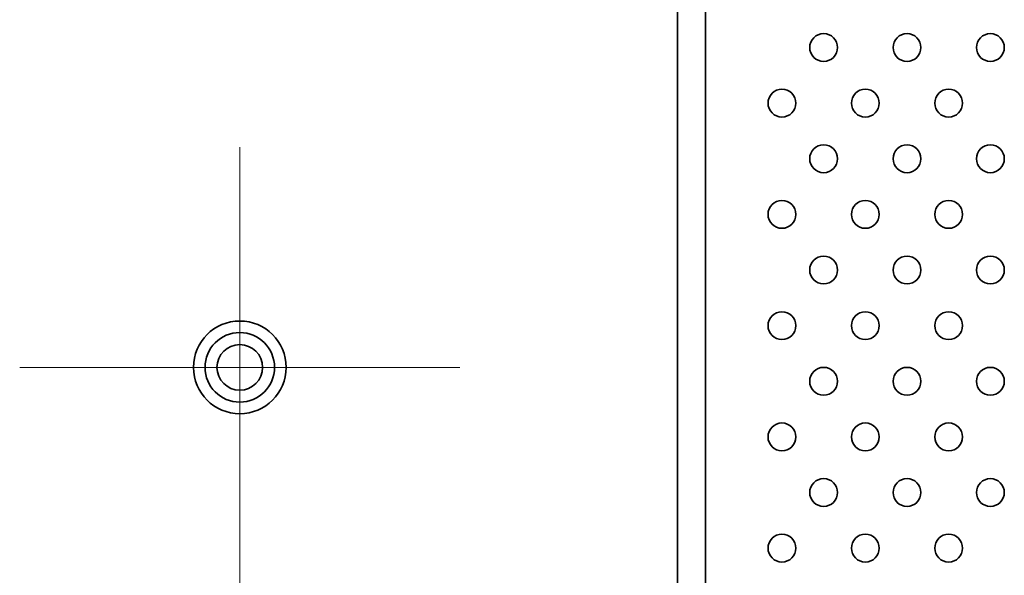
# Model space of a CAD drawing. Header units: millimetres. Extents: x 0 to 3360, y 0 to 2376.
# Tile 79 of 82: x 2854 to 2961, y 1641 to 1701. Entities that reach past the tile are written whole.
import ezdxf

# ---------------------------------------------------------------- set-up
doc = ezdxf.new("R2010")
doc.units = ezdxf.units.MM
doc.header["$LTSCALE"] = 8
for name, color, linetype, lineweight in [('Mittelpunktmarkierung(ISO)', 7, 'Continuous', 18), ('Sichtbare Kanten(ISO)', 7, 'Continuous', 35), ('Sichtbare tangentiale Kanten(ISO)', 7, 'Continuous', 35)]:
    doc.layers.add(name, color=color, linetype=linetype, lineweight=lineweight)

msp = doc.modelspace()

# ---------------------------------------------------------------- linework, layer by layer
at = {"layer": 'Mittelpunktmarkierung(ISO)', "linetype": 'Continuous'}
for p, q in [((2878.2, 1686.83), (2878.2, 1639.33)), ((2901.95, 1663.08), (2854.45, 1663.08))]:
    msp.add_line(p, q, dxfattribs=at)
at = {"layer": 'Sichtbare Kanten(ISO)'}
msp.add_line((2928.45, 1915.96), (2928.45, 1608.08), dxfattribs=at)
for centre, radius in [((2941.2, 1697.58), 1.5), ((2950.2, 1697.58), 1.5), ((2959.2, 1697.58), 1.5), ((2936.7, 1691.58), 1.5), ((2945.7, 1691.58), 1.5), ((2954.7, 1691.58), 1.5), ((2941.2, 1685.58), 1.5), ((2950.2, 1685.58), 1.5), ((2959.2, 1685.58), 1.5), ((2936.7, 1679.58), 1.5), ((2945.7, 1679.58), 1.5), ((2954.7, 1679.58), 1.5), ((2941.2, 1673.58), 1.5), ((2950.2, 1673.58), 1.5), ((2959.2, 1673.58), 1.5), ((2936.7, 1667.58), 1.5), ((2945.7, 1667.58), 1.5), ((2954.7, 1667.58), 1.5), ((2878.2, 1663.08), 5), ((2878.2, 1663.08), 3.75), ((2878.2, 1663.08), 2.46), ((2941.2, 1661.58), 1.5), ((2950.2, 1661.58), 1.5), ((2959.2, 1661.58), 1.5), ((2936.7, 1655.58), 1.5), ((2945.7, 1655.58), 1.5), ((2954.7, 1655.58), 1.5), ((2941.2, 1649.58), 1.5), ((2950.2, 1649.58), 1.5), ((2959.2, 1649.58), 1.5), ((2936.7, 1643.58), 1.5), ((2945.7, 1643.58), 1.5), ((2954.7, 1643.58), 1.5)]:
    msp.add_circle(centre, radius, dxfattribs=at)
at = {"layer": 'Sichtbare tangentiale Kanten(ISO)'}
msp.add_line((2925.45, 1608.08), (2925.45, 1914.04), dxfattribs=at)

doc.saveas('drawing.dxf')
